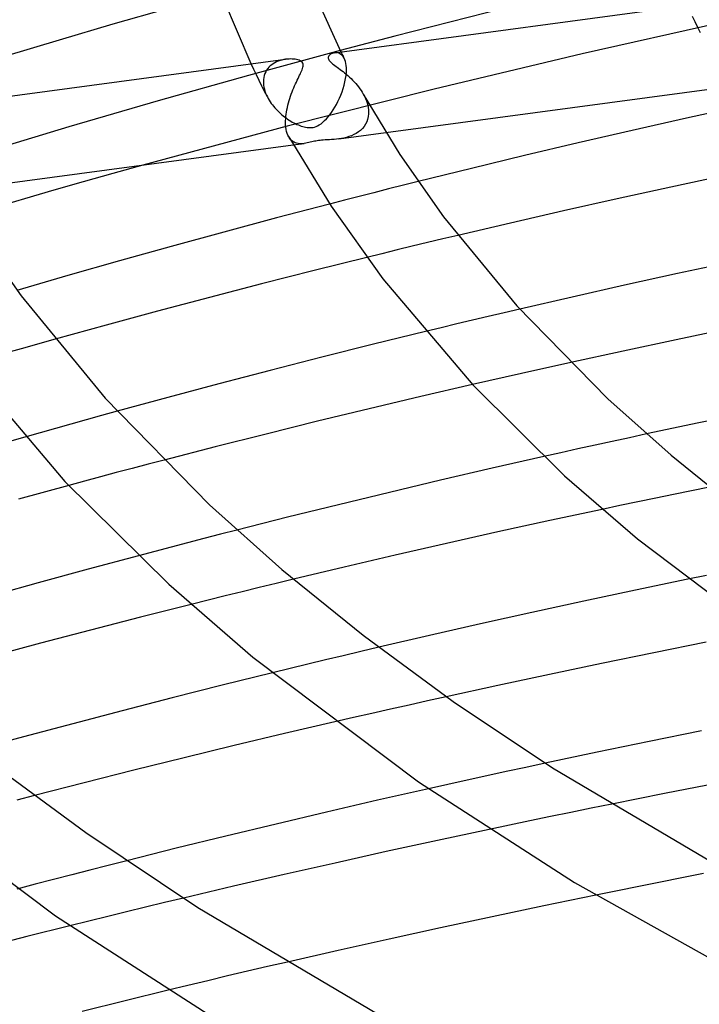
# Model space of a CAD drawing. Header units: millimetres. Extents: x -374 to 374, y -188 to 321.
# Tile 32 of 112: x -156 to -124, y 154 to 199. Entities that reach past the tile are written whole.
import ezdxf

# ---------------------------------------------------------------- set-up
doc = ezdxf.new("R2010")
doc.units = ezdxf.units.MM
doc.layers.add('HIDDEN', color=7, linetype='Continuous')
doc.layers.add('THICK', color=7, linetype='Continuous')

msp = doc.modelspace()

# ---------------------------------------------------------------- linework, layer by layer
at = {"layer": 'HIDDEN'}
for p, q in [((-122.57, 199.321), (-129.587, 197.755)), ((-124.335, 199.23), (-124.457, 199.486)), ((-124.211, 198.974), (-124.335, 199.23)), ((-124.086, 198.718), (-124.211, 198.974)), ((-140.852, 197.902), (-145.122, 196.747)), ((-143.566, 197.461), (-143.652, 197.437)), ((-143.479, 197.48), (-143.566, 197.461)), ((-143.392, 197.495), (-143.479, 197.48)), ((-141.053, 197.803), (-141.123, 197.799)), ((-140.981, 197.796), (-141.053, 197.803)), ((-140.91, 197.775), (-140.981, 197.796)), ((-140.842, 197.74), (-140.91, 197.775)), ((-140.779, 197.69), (-140.842, 197.74)), ((-140.82, 197.839), (-140.795, 197.789)), ((-140.795, 197.789), (-140.77, 197.738)), ((-140.721, 197.624), (-140.779, 197.69)), ((-140.77, 197.738), (-140.745, 197.688)), ((-140.745, 197.688), (-140.719, 197.638)), ((-140.67, 197.541), (-140.721, 197.624)), ((-140.719, 197.638), (-140.694, 197.588)), ((-140.694, 197.588), (-140.668, 197.537)), ((-140.638, 197.469), (-140.67, 197.541)), ((-140.61, 197.388), (-140.638, 197.469)), ((-129.587, 197.755), (-136.485, 196.112)), ((-144.87, 197.023), (-144.991, 197.28)), ((-144.748, 196.765), (-144.87, 197.023)), ((-144.274, 196.987), (-144.318, 196.911)), ((-144.223, 197.059), (-144.274, 196.987)), ((-144.167, 197.124), (-144.223, 197.059)), ((-144.105, 197.185), (-144.167, 197.124)), ((-144.039, 197.24), (-144.105, 197.185)), ((-143.968, 197.29), (-144.039, 197.24)), ((-143.894, 197.335), (-143.968, 197.29)), ((-143.816, 197.374), (-143.894, 197.335)), ((-143.735, 197.408), (-143.816, 197.374)), ((-143.652, 197.437), (-143.735, 197.408)), ((-140.589, 197.298), (-140.61, 197.388)), ((-140.573, 197.198), (-140.589, 197.298)), ((-140.565, 197.091), (-140.573, 197.198)), ((-140.563, 196.976), (-140.565, 197.091)), ((-145.122, 196.747), (-149.326, 195.566)), ((-144.624, 196.508), (-144.748, 196.765)), ((-144.421, 196.557), (-144.427, 196.459)), ((-144.407, 196.651), (-144.421, 196.557)), ((-144.385, 196.742), (-144.407, 196.651)), ((-144.355, 196.829), (-144.385, 196.742)), ((-144.318, 196.911), (-144.355, 196.829)), ((-140.63, 196.445), (-140.6, 196.597)), ((-140.6, 196.597), (-140.578, 196.746)), ((-140.578, 196.746), (-140.566, 196.891)), ((-140.566, 196.891), (-140.565, 196.905)), ((-140.565, 196.92), (-140.564, 196.934)), ((-140.565, 196.905), (-140.565, 196.92)), ((-140.564, 196.948), (-140.563, 196.962)), ((-140.564, 196.934), (-140.564, 196.948)), ((-140.563, 196.962), (-140.563, 196.976)), ((-144.498, 196.251), (-144.624, 196.508)), ((-144.371, 195.996), (-144.498, 196.251)), ((-144.427, 196.459), (-144.427, 196.445)), ((-144.427, 196.445), (-144.427, 196.431)), ((-144.427, 196.431), (-144.427, 196.416)), ((-144.427, 196.416), (-144.426, 196.402)), ((-144.426, 196.402), (-144.426, 196.388)), ((-144.426, 196.388), (-144.425, 196.374)), ((-144.425, 196.374), (-144.417, 196.284)), ((-144.417, 196.284), (-144.402, 196.193)), ((-144.402, 196.193), (-144.382, 196.103)), ((-144.382, 196.103), (-144.355, 196.012)), ((-136.485, 196.112), (-143.319, 194.378)), ((-140.767, 195.98), (-140.715, 196.134)), ((-140.715, 196.134), (-140.669, 196.29)), ((-140.669, 196.29), (-140.63, 196.445)), ((-144.242, 195.742), (-144.371, 195.996)), ((-144.355, 196.012), (-144.323, 195.921)), ((-144.323, 195.921), (-144.285, 195.83)), ((-144.285, 195.83), (-144.242, 195.74)), ((-144.242, 195.74), (-144.201, 195.664)), ((-144.201, 195.664), (-144.157, 195.59)), ((-140.958, 195.536), (-140.889, 195.68)), ((-140.889, 195.68), (-140.826, 195.829)), ((-140.826, 195.829), (-140.767, 195.98)), ((-139.777, 195.873), (-139.723, 195.772)), ((-139.723, 195.772), (-139.675, 195.67)), ((-139.675, 195.67), (-139.633, 195.567)), ((-149.326, 195.566), (-153.475, 194.354)), ((-144.157, 195.59), (-144.111, 195.517)), ((-144.111, 195.517), (-144.061, 195.445)), ((-144.061, 195.445), (-144.009, 195.375)), ((-144.009, 195.375), (-143.954, 195.306)), ((-143.954, 195.306), (-143.897, 195.238)), ((-143.897, 195.238), (-143.838, 195.173)), ((-143.838, 195.173), (-143.776, 195.108)), ((-141.18, 195.142), (-141.104, 195.266)), ((-141.104, 195.266), (-141.029, 195.398)), ((-141.029, 195.398), (-140.958, 195.536)), ((-139.633, 195.567), (-139.598, 195.463)), ((-139.598, 195.463), (-139.569, 195.358)), ((-139.569, 195.358), (-139.548, 195.253)), ((-139.548, 195.253), (-139.534, 195.149)), ((-143.776, 195.108), (-143.713, 195.046)), ((-143.713, 195.046), (-143.648, 194.986)), ((-143.648, 194.986), (-143.581, 194.927)), ((-143.581, 194.927), (-143.513, 194.87)), ((-143.513, 194.87), (-143.443, 194.816)), ((-143.443, 194.816), (-143.372, 194.763)), ((-143.372, 194.763), (-143.3, 194.712)), ((-143.3, 194.712), (-143.227, 194.664)), ((-141.578, 194.64), (-141.497, 194.723)), ((-141.497, 194.723), (-141.417, 194.815)), ((-141.417, 194.815), (-141.338, 194.916)), ((-141.338, 194.916), (-141.258, 195.025)), ((-141.258, 195.025), (-141.18, 195.142)), ((-139.575, 194.699), (-139.618, 194.58)), ((-139.546, 194.826), (-139.575, 194.699)), ((-139.531, 194.959), (-139.546, 194.826)), ((-139.534, 195.149), (-139.529, 195.047)), ((-139.53, 194.973), (-139.531, 194.959)), ((-139.529, 194.988), (-139.53, 194.973)), ((-139.529, 195.047), (-139.529, 195.032)), ((-139.529, 195.032), (-139.529, 195.017)), ((-139.529, 195.017), (-139.529, 195.003)), ((-139.529, 195.003), (-139.529, 194.988)), ((-153.475, 194.354), (-157.67, 193.08)), ((-143.319, 194.378), (-150.042, 192.568)), ((-143.227, 194.664), (-143.153, 194.619)), ((-143.153, 194.619), (-143.08, 194.576)), ((-143.08, 194.576), (-143.008, 194.537)), ((-143.008, 194.537), (-142.936, 194.501)), ((-142.936, 194.501), (-142.866, 194.467)), ((-142.866, 194.467), (-142.797, 194.438)), ((-142.797, 194.438), (-142.729, 194.411)), ((-142.729, 194.411), (-142.663, 194.387)), ((-142.663, 194.387), (-142.598, 194.367)), ((-142.598, 194.367), (-142.532, 194.349)), ((-142.532, 194.349), (-142.463, 194.334)), ((-142.463, 194.334), (-142.393, 194.323)), ((-142.393, 194.323), (-142.321, 194.316)), ((-142.321, 194.316), (-142.249, 194.314)), ((-142.249, 194.314), (-142.179, 194.318)), ((-142.179, 194.318), (-142.111, 194.327)), ((-142.111, 194.327), (-142.045, 194.343)), ((-142.045, 194.343), (-141.976, 194.366)), ((-141.976, 194.366), (-141.903, 194.398)), ((-141.903, 194.398), (-141.823, 194.442)), ((-141.823, 194.442), (-141.741, 194.499)), ((-141.741, 194.499), (-141.659, 194.565)), ((-141.659, 194.565), (-141.578, 194.64)), ((-139.82, 194.274), (-139.908, 194.189)), ((-139.742, 194.367), (-139.82, 194.274)), ((-139.674, 194.47), (-139.742, 194.367)), ((-139.618, 194.58), (-139.674, 194.47)), ((-143.207, 193.82), (-143.248, 193.886)), ((-143.161, 193.763), (-143.207, 193.82)), ((-140.914, 193.791), (-141.027, 193.778)), ((-140.914, 193.791), (-138.721, 194.085)), ((-140.798, 193.809), (-140.914, 193.791)), ((-140.68, 193.832), (-140.798, 193.809)), ((-140.562, 193.86), (-140.68, 193.832)), ((-140.445, 193.895), (-140.562, 193.86)), ((-140.329, 193.937), (-140.445, 193.895)), ((-140.216, 193.988), (-140.329, 193.937)), ((-140.107, 194.046), (-140.216, 193.988)), ((-140.004, 194.114), (-140.107, 194.046)), ((-139.908, 194.189), (-140.004, 194.114)), ((-143.111, 193.713), (-143.161, 193.763)), ((-143.057, 193.671), (-143.111, 193.713)), ((-143.001, 193.636), (-143.057, 193.671)), ((-143.033, 193.507), (-142.53, 193.574)), ((-142.941, 193.609), (-143.001, 193.636)), ((-142.878, 193.588), (-142.941, 193.609)), ((-142.813, 193.574), (-142.878, 193.588)), ((-142.745, 193.566), (-142.813, 193.574)), ((-142.675, 193.564), (-142.745, 193.566)), ((-142.603, 193.567), (-142.675, 193.564)), ((-142.53, 193.574), (-142.603, 193.567)), ((-142.458, 193.586), (-142.53, 193.574)), ((-142.386, 193.6), (-142.458, 193.586)), ((-142.315, 193.616), (-142.386, 193.6)), ((-142.243, 193.633), (-142.315, 193.616)), ((-142.174, 193.65), (-142.243, 193.633)), ((-142.108, 193.665), (-142.174, 193.65)), ((-142.045, 193.679), (-142.108, 193.665)), ((-141.983, 193.692), (-142.045, 193.679)), ((-141.921, 193.703), (-141.983, 193.692)), ((-141.857, 193.714), (-141.921, 193.703)), ((-141.79, 193.722), (-141.857, 193.714)), ((-141.719, 193.73), (-141.79, 193.722)), ((-141.641, 193.737), (-141.719, 193.73)), ((-141.555, 193.743), (-141.641, 193.737)), ((-141.459, 193.748), (-141.555, 193.743)), ((-141.356, 193.753), (-141.459, 193.748)), ((-141.249, 193.76), (-141.356, 193.753)), ((-141.139, 193.767), (-141.249, 193.76)), ((-141.027, 193.778), (-141.139, 193.767)), ((-137.913, 191.635), (-138.601, 191.461)), ((-137.224, 191.807), (-137.913, 191.635)), ((-139.974, 191.112), (-140.659, 190.936)), ((-139.288, 191.287), (-139.974, 191.112)), ((-138.601, 191.461), (-139.288, 191.287)), ((-140.659, 190.936), (-141.343, 190.759)), ((-135.373, 189.303), (-136.082, 189.134)), ((-137.498, 188.794), (-138.205, 188.623)), ((-136.79, 188.965), (-137.498, 188.794)), ((-136.082, 189.134), (-136.79, 188.965)), ((-138.912, 188.45), (-139.618, 188.277)), ((-138.205, 188.623), (-138.912, 188.45)), ((-133.228, 185.699), (-133.961, 185.526)), ((-132.493, 185.87), (-133.228, 185.699)), ((-135.424, 185.179), (-136.155, 185.003)), ((-134.693, 185.353), (-135.424, 185.179)), ((-133.961, 185.526), (-134.693, 185.353)), ((-136.155, 185.003), (-136.885, 184.827)), ((-154.823, 184.274), (-155.521, 184.077)), ((-154.122, 184.47), (-154.823, 184.274)), ((-155.521, 184.077), (-156.217, 183.88)), ((-130.118, 183.388), (-130.884, 183.219)), ((-132.412, 182.878), (-133.173, 182.706)), ((-131.649, 183.049), (-132.412, 182.878)), ((-130.884, 183.219), (-131.649, 183.049)), ((-133.933, 182.534), (-134.691, 182.361)), ((-133.173, 182.706), (-133.933, 182.534)), ((-151.237, 181.118), (-151.957, 180.92)), ((-153.391, 180.521), (-154.105, 180.32)), ((-152.675, 180.721), (-153.391, 180.521)), ((-151.957, 180.92), (-152.675, 180.721)), ((-154.818, 180.119), (-155.528, 179.917)), ((-154.105, 180.32), (-154.818, 180.119)), ((-126.596, 180.061), (-127.396, 179.888)), ((-128.195, 179.715), (-128.992, 179.54)), ((-127.396, 179.888), (-128.195, 179.715)), ((-130.581, 179.189), (-131.374, 179.012)), ((-129.787, 179.365), (-130.581, 179.189)), ((-128.992, 179.54), (-129.787, 179.365)), ((-149.05, 178.846), (-149.792, 178.652)), ((-151.272, 178.262), (-152.01, 178.066)), ((-150.533, 178.457), (-151.272, 178.262)), ((-149.792, 178.652), (-150.533, 178.457)), ((-152.747, 177.868), (-153.482, 177.671)), ((-152.01, 178.066), (-152.747, 177.868)), ((-124.501, 177.42), (-125.336, 177.249)), ((-123.665, 177.59), (-124.501, 177.42)), ((-127.002, 176.903), (-127.833, 176.729)), ((-126.169, 177.077), (-127.002, 176.903)), ((-125.336, 177.249), (-126.169, 177.077)), ((-127.833, 176.729), (-128.663, 176.554)), ((-145.656, 175.589), (-146.424, 175.393)), ((-147.19, 175.196), (-147.955, 174.997)), ((-146.424, 175.393), (-147.19, 175.196)), ((-149.481, 174.598), (-150.242, 174.397)), ((-148.718, 174.798), (-149.481, 174.598)), ((-147.955, 174.997), (-148.718, 174.798)), ((-143.03, 173.304), (-143.825, 173.111)), ((-123.8, 173.48), (-124.674, 173.301)), ((-145.414, 172.723), (-146.208, 172.527)), ((-144.62, 172.918), (-145.414, 172.723)), ((-143.825, 173.111), (-144.62, 172.918)), ((-147.001, 172.33), (-147.792, 172.132)), ((-146.208, 172.527), (-147.001, 172.33)), ((-139.058, 170.137), (-139.884, 169.942)), ((-141.535, 169.549), (-142.359, 169.351)), ((-140.71, 169.746), (-141.535, 169.549)), ((-139.884, 169.942), (-140.71, 169.746)), ((-143.183, 169.151), (-144.006, 168.95)), ((-142.359, 169.351), (-143.183, 169.151)), ((-135.914, 167.837), (-136.782, 167.644)), ((-138.514, 167.256), (-139.377, 167.061)), ((-137.649, 167.451), (-138.514, 167.256)), ((-136.782, 167.644), (-137.649, 167.451)), ((-140.238, 166.864), (-141.097, 166.666)), ((-139.377, 167.061), (-140.238, 166.864)), ((-132.217, 164.55), (-133.125, 164.354)), ((-131.31, 164.745), (-132.217, 164.55)), ((-134.031, 164.156), (-134.936, 163.957)), ((-133.125, 164.354), (-134.031, 164.156)), ((-135.84, 163.757), (-136.743, 163.555)), ((-134.936, 163.957), (-135.84, 163.757)), ((-155.085, 163.234), (-155.906, 163.02)), ((-129.172, 162.646), (-130.122, 162.452)), ((-128.219, 162.838), (-129.172, 162.646)), ((-131.072, 162.258), (-132.02, 162.061)), ((-130.122, 162.452), (-131.072, 162.258)), ((-132.967, 161.864), (-133.913, 161.665)), ((-132.02, 162.061), (-132.967, 161.864)), ((-151.642, 159.991), (-152.495, 159.773)), ((-150.788, 160.207), (-151.642, 159.991)), ((-153.347, 159.553), (-154.197, 159.333)), ((-152.495, 159.773), (-153.347, 159.553)), ((-123.945, 159.606), (-124.949, 159.409)), ((-155.046, 159.111), (-155.894, 158.889)), ((-154.197, 159.333), (-155.046, 159.111)), ((-126.953, 159.012), (-127.954, 158.811)), ((-125.952, 159.212), (-126.953, 159.012)), ((-124.949, 159.409), (-125.952, 159.212)), ((-127.954, 158.811), (-128.953, 158.609)), ((-149.03, 158.255), (-149.911, 158.042)), ((-148.148, 158.466), (-149.03, 158.255)), ((-151.672, 157.613), (-152.551, 157.396)), ((-150.792, 157.828), (-151.672, 157.613)), ((-149.911, 158.042), (-150.792, 157.828)), ((-152.551, 157.396), (-153.43, 157.178)), ((-143.306, 155.494), (-144.236, 155.278)), ((-146.089, 154.844), (-147.014, 154.625)), ((-145.164, 155.062), (-146.089, 154.844)), ((-144.236, 155.278), (-145.164, 155.062)), ((-147.938, 154.404), (-148.862, 154.181)), ((-147.014, 154.625), (-147.938, 154.404))]:
    msp.add_line(p, q, dxfattribs=at)
at = {"layer": 'THICK'}
for p, q in [((-142.172, 200.815), (-140.82, 197.839)), ((-144.991, 197.28), (-146.263, 200.284)), ((-141.116, 197.8), (-123.105, 200.213)), ((-148.909, 199.843), (-151.427, 199.124)), ((-133.186, 199.867), (-135.754, 199.224)), ((-151.427, 199.124), (-153.934, 198.39)), ((-135.754, 199.224), (-138.31, 198.569)), ((-153.934, 198.39), (-156.471, 197.629)), ((-138.31, 198.569), (-140.852, 197.902)), ((-161.401, 195.082), (-143.39, 197.495)), ((-143.312, 197.503), (-143.392, 197.495)), ((-143.234, 197.508), (-143.312, 197.503)), ((-143.158, 197.509), (-143.234, 197.508)), ((-143.085, 197.507), (-143.158, 197.509)), ((-143.016, 197.501), (-143.085, 197.507)), ((-142.95, 197.493), (-143.016, 197.501)), ((-142.887, 197.481), (-142.95, 197.493)), ((-142.826, 197.466), (-142.887, 197.481)), ((-142.767, 197.446), (-142.826, 197.466)), ((-142.714, 197.423), (-142.767, 197.446)), ((-141.4, 197.617), (-141.41, 197.58)), ((-141.41, 197.58), (-141.41, 197.544)), ((-141.41, 197.544), (-141.402, 197.509)), ((-141.402, 197.509), (-141.386, 197.474)), ((-141.38, 197.654), (-141.4, 197.617)), ((-141.386, 197.474), (-141.362, 197.437)), ((-141.352, 197.689), (-141.38, 197.654)), ((-141.316, 197.72), (-141.352, 197.689)), ((-141.274, 197.747), (-141.316, 197.72)), ((-141.228, 197.769), (-141.274, 197.747)), ((-141.177, 197.787), (-141.228, 197.769)), ((-141.123, 197.799), (-141.177, 197.787)), ((-142.666, 197.394), (-142.714, 197.423)), ((-142.627, 197.36), (-142.666, 197.394)), ((-142.648, 196.945), (-142.623, 197.006)), ((-142.597, 197.321), (-142.627, 197.36)), ((-142.623, 197.006), (-142.601, 197.065)), ((-142.601, 197.065), (-142.584, 197.122)), ((-142.579, 197.276), (-142.597, 197.321)), ((-142.584, 197.122), (-142.574, 197.176)), ((-142.571, 197.228), (-142.579, 197.276)), ((-142.574, 197.176), (-142.571, 197.228)), ((-141.362, 197.437), (-141.331, 197.4)), ((-141.331, 197.4), (-141.294, 197.363)), ((-141.294, 197.363), (-141.251, 197.325)), ((-141.251, 197.325), (-141.206, 197.287)), ((-141.206, 197.287), (-141.156, 197.248)), ((-141.156, 197.248), (-141.102, 197.208)), ((-141.102, 197.208), (-141.046, 197.165)), ((-141.046, 197.165), (-140.986, 197.121)), ((-140.986, 197.121), (-140.924, 197.075)), ((-140.924, 197.075), (-140.859, 197.026)), ((-140.859, 197.026), (-140.791, 196.974)), ((-142.851, 196.52), (-142.812, 196.602)), ((-142.812, 196.602), (-142.775, 196.679)), ((-142.775, 196.679), (-142.739, 196.751)), ((-142.739, 196.751), (-142.706, 196.82)), ((-142.706, 196.82), (-142.676, 196.884)), ((-142.676, 196.884), (-142.648, 196.945)), ((-140.791, 196.974), (-140.721, 196.919)), ((-140.721, 196.919), (-140.649, 196.861)), ((-140.649, 196.861), (-140.575, 196.8)), ((-140.575, 196.8), (-140.5, 196.735)), ((-140.5, 196.735), (-140.425, 196.667)), ((-140.425, 196.667), (-140.349, 196.596)), ((-140.349, 196.596), (-140.274, 196.521)), ((-143.052, 196.07), (-143.012, 196.164)), ((-143.012, 196.164), (-142.973, 196.257)), ((-142.973, 196.257), (-142.932, 196.347)), ((-142.932, 196.347), (-142.892, 196.435)), ((-142.892, 196.435), (-142.851, 196.52)), ((-140.274, 196.521), (-140.201, 196.444)), ((-140.201, 196.444), (-140.13, 196.366)), ((-140.13, 196.366), (-140.063, 196.287)), ((-140.063, 196.287), (-139.999, 196.206)), ((-139.999, 196.206), (-139.938, 196.124)), ((-139.938, 196.124), (-139.88, 196.042)), ((-138.721, 194.085), (-122.745, 196.225)), ((-143.228, 195.57), (-143.196, 195.673)), ((-143.196, 195.673), (-143.162, 195.775)), ((-143.162, 195.775), (-143.127, 195.875)), ((-143.127, 195.875), (-143.09, 195.973)), ((-143.09, 195.973), (-143.052, 196.07)), ((-139.88, 196.042), (-139.827, 195.958)), ((-139.827, 195.958), (-139.777, 195.873)), ((-139.776, 195.871), (-138.075, 193.069)), ((-143.332, 195.148), (-143.31, 195.254)), ((-143.31, 195.254), (-143.285, 195.36)), ((-143.285, 195.36), (-143.258, 195.465)), ((-143.258, 195.465), (-143.228, 195.57)), ((-122.199, 195.308), (-124.743, 194.75)), ((-143.392, 194.628), (-143.388, 194.728)), ((-143.388, 194.728), (-143.379, 194.831)), ((-143.379, 194.831), (-143.367, 194.935)), ((-143.367, 194.935), (-143.352, 195.041)), ((-143.352, 195.041), (-143.332, 195.148)), ((-124.743, 194.75), (-127.271, 194.182)), ((-143.393, 194.529), (-143.392, 194.628)), ((-143.393, 194.514), (-143.393, 194.529)), ((-143.392, 194.5), (-143.393, 194.514)), ((-143.392, 194.485), (-143.392, 194.5)), ((-143.391, 194.471), (-143.392, 194.485)), ((-143.391, 194.456), (-143.391, 194.471)), ((-143.39, 194.442), (-143.391, 194.456)), ((-143.381, 194.331), (-143.39, 194.442)), ((-143.365, 194.227), (-143.381, 194.331)), ((-143.344, 194.13), (-143.365, 194.227)), ((-143.317, 194.041), (-143.344, 194.13)), ((-143.285, 193.96), (-143.317, 194.041)), ((-143.249, 193.887), (-143.285, 193.96)), ((-143.249, 193.887), (-141.277, 190.659)), ((-127.271, 194.182), (-129.779, 193.604)), ((-159.018, 191.365), (-143.033, 193.507)), ((-129.779, 193.604), (-132.268, 193.018)), ((-138.075, 193.069), (-136.042, 190.168)), ((-132.268, 193.018), (-134.749, 192.419)), ((-150.042, 192.568), (-151.429, 192.181)), ((-134.749, 192.419), (-137.224, 191.807)), ((-151.429, 192.181), (-152.809, 191.792)), ((-122.95, 192.084), (-125.466, 191.546)), ((-152.809, 191.792), (-154.181, 191.4)), ((-125.466, 191.546), (-127.968, 190.999)), ((-154.181, 191.4), (-155.545, 191.006)), ((-155.545, 191.006), (-156.911, 190.606)), ((-141.343, 190.759), (-143.817, 190.111)), ((-141.277, 190.659), (-138.872, 187.284)), ((-127.968, 190.999), (-130.455, 190.442)), ((-136.042, 190.168), (-132.632, 186.023)), ((-130.455, 190.442), (-132.923, 189.877)), ((-158.079, 189.873), (-155.705, 186.482)), ((-143.817, 190.111), (-146.274, 189.453)), ((-132.923, 189.877), (-135.373, 189.303)), ((-146.274, 189.453), (-148.712, 188.786)), ((-148.712, 188.786), (-151.128, 188.11)), ((-151.128, 188.11), (-153.521, 187.428)), ((-139.618, 188.277), (-142.068, 187.667)), ((-122.676, 188.053), (-125.153, 187.521)), ((-153.521, 187.428), (-155.894, 186.735)), ((-142.068, 187.667), (-144.507, 187.046)), ((-125.153, 187.521), (-127.616, 186.98)), ((-144.507, 187.046), (-146.935, 186.415)), ((-138.872, 187.284), (-134.676, 182.344)), ((-127.616, 186.98), (-130.063, 186.429)), ((-155.705, 186.482), (-151.792, 181.725)), ((-146.935, 186.415), (-149.348, 185.775)), ((-132.632, 186.023), (-128.397, 181.701)), ((-130.063, 186.429), (-132.493, 185.87)), ((-149.348, 185.775), (-151.745, 185.127)), ((-151.745, 185.127), (-154.122, 184.47)), ((-136.885, 184.827), (-139.304, 184.234)), ((-122.759, 184.955), (-125.224, 184.442)), ((-139.304, 184.234), (-141.714, 183.631)), ((-125.224, 184.442), (-127.677, 183.92)), ((-127.677, 183.92), (-130.118, 183.388)), ((-158.46, 183.5), (-153.659, 177.857)), ((-141.714, 183.631), (-144.115, 183.017)), ((-144.115, 183.017), (-146.504, 182.393)), ((-146.504, 182.393), (-148.879, 181.76)), ((-134.691, 182.361), (-137.105, 181.801)), ((-134.676, 182.344), (-130.418, 178.118)), ((-151.792, 181.725), (-146.935, 176.768)), ((-148.879, 181.76), (-151.237, 181.118)), ((-137.105, 181.801), (-139.506, 181.231)), ((-128.397, 181.701), (-125.456, 179.072)), ((-139.506, 181.231), (-141.904, 180.65)), ((-121.71, 181.087), (-124.159, 180.578)), ((-141.904, 180.65), (-144.295, 180.059)), ((-124.159, 180.578), (-126.596, 180.061)), ((-144.295, 180.059), (-146.677, 179.457)), ((-155.528, 179.917), (-157.822, 179.257)), ((-146.677, 179.457), (-149.05, 178.846)), ((-131.374, 179.012), (-133.785, 178.465)), ((-125.456, 179.072), (-122.163, 176.404)), ((-133.785, 178.465), (-136.178, 177.909)), ((-153.659, 177.857), (-148.826, 173.066)), ((-136.178, 177.909), (-138.556, 177.346)), ((-130.418, 178.118), (-127.019, 175.178)), ((-153.482, 177.671), (-155.829, 177.03)), ((-138.556, 177.346), (-140.93, 176.771)), ((-146.935, 176.768), (-143.564, 173.755)), ((-140.93, 176.771), (-143.297, 176.185)), ((-128.663, 176.554), (-131.093, 176.033)), ((-143.297, 176.185), (-145.656, 175.589)), ((-131.093, 176.033), (-133.509, 175.504)), ((-133.509, 175.504), (-135.912, 174.966)), ((-127.019, 175.178), (-120.308, 170.106)), ((-135.912, 174.966), (-138.298, 174.42)), ((-150.242, 174.397), (-152.584, 173.77)), ((-138.298, 174.42), (-140.668, 173.867)), ((-152.584, 173.77), (-154.91, 173.135)), ((-143.564, 173.755), (-139.789, 170.696)), ((-140.668, 173.867), (-143.03, 173.304)), ((-124.674, 173.301), (-127.103, 172.795)), ((-154.91, 173.135), (-157.217, 172.492)), ((-148.826, 173.066), (-144.911, 169.683)), ((-127.103, 172.795), (-129.521, 172.28)), ((-129.521, 172.28), (-131.927, 171.757)), ((-147.792, 172.132), (-150.138, 171.538)), ((-150.138, 171.538), (-152.474, 170.934)), ((-131.927, 171.757), (-134.32, 171.225)), ((-152.474, 170.934), (-154.797, 170.322)), ((-134.32, 171.225), (-136.697, 170.684)), ((-139.789, 170.696), (-135.597, 167.614)), ((-136.697, 170.684), (-139.058, 170.137)), ((-154.797, 170.322), (-157.106, 169.702)), ((-123.816, 170.37), (-126.254, 169.881)), ((-144.911, 169.683), (-137.206, 163.873)), ((-126.254, 169.881), (-128.685, 169.383)), ((-128.685, 169.383), (-131.105, 168.877)), ((-144.006, 168.95), (-146.343, 168.372)), ((-131.105, 168.877), (-133.516, 168.361)), ((-146.343, 168.372), (-148.673, 167.783)), ((-133.516, 168.361), (-135.914, 167.837)), ((-148.673, 167.783), (-150.993, 167.186)), ((-135.597, 167.614), (-130.97, 164.528)), ((-150.993, 167.186), (-153.301, 166.581)), ((-153.301, 166.581), (-155.596, 165.967)), ((-141.097, 166.666), (-143.445, 166.118)), ((-155.596, 165.967), (-157.876, 165.346)), ((-143.445, 166.118), (-145.785, 165.561)), ((-124.036, 166.248), (-126.473, 165.756)), ((-145.785, 165.561), (-148.12, 164.993)), ((-126.473, 165.756), (-128.896, 165.255)), ((-157.416, 164.989), (-152.69, 161.515)), ((-148.12, 164.993), (-150.45, 164.416)), ((-128.896, 165.255), (-131.31, 164.745)), ((-130.97, 164.528), (-123.547, 160.133)), ((-162.803, 164.189), (-154.107, 157.642)), ((-150.45, 164.416), (-152.772, 163.829)), ((-152.772, 163.829), (-155.085, 163.234)), ((-136.743, 163.555), (-139.118, 163.017)), ((-137.206, 163.873), (-129.95, 159.2)), ((-123.28, 163.808), (-125.753, 163.328)), ((-125.753, 163.328), (-128.219, 162.838)), ((-139.118, 163.017), (-141.482, 162.47)), ((-141.482, 162.47), (-143.832, 161.915)), ((-143.832, 161.915), (-146.167, 161.353)), ((-152.69, 161.515), (-147.475, 158.036)), ((-146.167, 161.353), (-148.484, 160.784)), ((-133.913, 161.665), (-136.318, 161.151)), ((-136.318, 161.151), (-138.712, 160.63)), ((-148.484, 160.784), (-150.788, 160.207)), ((-138.712, 160.63), (-141.093, 160.1)), ((-141.093, 160.1), (-143.46, 159.563)), ((-143.46, 159.563), (-145.811, 159.018)), ((-145.811, 159.018), (-148.148, 158.466)), ((-129.95, 159.2), (-122.812, 155.193)), ((-128.953, 158.609), (-131.374, 158.11)), ((-131.374, 158.11), (-133.785, 157.603)), ((-154.107, 157.642), (-145.954, 152.401)), ((-147.475, 158.036), (-139.111, 153.084)), ((-133.785, 157.603), (-136.185, 157.088)), ((-153.43, 157.178), (-155.433, 156.675)), ((-155.433, 156.675), (-157.429, 156.165)), ((-136.185, 157.088), (-138.573, 156.564)), ((-138.573, 156.564), (-140.947, 156.033)), ((-140.947, 156.033), (-143.306, 155.494)), ((-148.862, 154.181), (-150.864, 153.692)), ((-150.864, 153.692), (-152.862, 153.197))]:
    msp.add_line(p, q, dxfattribs=at)

doc.saveas('drawing.dxf')
